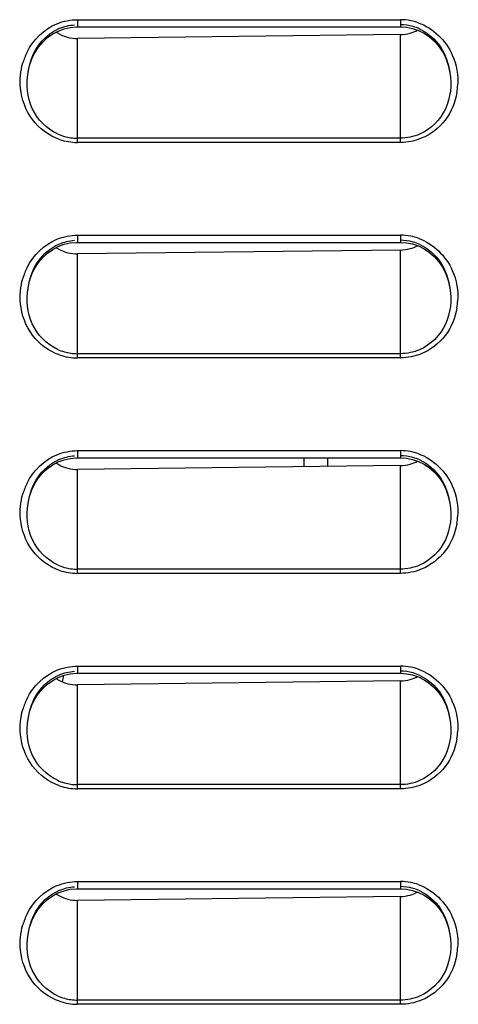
# Model space of a CAD drawing. Header units: millimetres. Extents: x 0 to 1200, y 0 to 1150.
# Tile 14 of 80: x 167 to 185, y 412 to 453. Entities that reach past the tile are written whole.
import ezdxf

# ---------------------------------------------------------------- set-up
doc = ezdxf.new("R2010")
doc.units = ezdxf.units.MM
doc.header["$LTSCALE"] = 74.962963
doc.layers.get('0').update_dxf_attribs({"linetype": 'CONTINUOUS'})

msp = doc.modelspace()

# ---------------------------------------------------------------- linework, layer by layer
at = {"color": 9, "linetype": 'CONTINUOUS'}
for p, q in [((169.124, 452.889), (169.124, 452.589)), ((169.124, 452.889), (182.624, 452.889)), ((182.624, 452.889), (182.624, 452.589)), ((169.124, 447.763), (169.124, 452.105)), ((182.624, 447.763), (182.624, 452.267)), ((182.624, 447.939), (169.124, 447.939)), ((182.624, 447.763), (169.124, 447.763)), ((169.124, 443.889), (169.124, 443.589)), ((169.124, 443.889), (182.624, 443.889)), ((182.624, 443.889), (182.624, 443.589)), ((169.124, 438.763), (169.124, 443.105)), ((182.624, 438.763), (182.624, 443.267)), ((182.624, 438.939), (169.124, 438.939)), ((182.624, 438.763), (169.124, 438.763)), ((169.124, 434.889), (169.124, 434.589)), ((169.124, 434.889), (182.624, 434.889)), ((182.624, 434.889), (182.624, 434.589)), ((178.583, 434.589), (178.583, 434.218)), ((169.124, 429.763), (169.124, 434.105)), ((182.624, 429.763), (182.624, 434.267)), ((182.624, 429.939), (169.124, 429.939)), ((182.624, 429.763), (169.124, 429.763)), ((169.124, 425.889), (169.124, 425.589)), ((169.124, 425.889), (182.624, 425.889)), ((182.624, 425.889), (182.624, 425.589)), ((182.624, 420.763), (182.624, 425.267)), ((169.124, 420.763), (169.124, 425.105)), ((182.624, 420.939), (169.124, 420.939)), ((182.624, 420.763), (169.124, 420.763)), ((169.124, 416.889), (169.124, 416.589)), ((169.124, 416.889), (182.624, 416.889)), ((182.624, 416.889), (182.624, 416.589)), ((182.624, 411.763), (182.624, 416.267)), ((169.124, 411.763), (169.124, 416.105)), ((182.624, 411.939), (169.124, 411.939)), ((182.624, 411.763), (169.124, 411.763))]:
    msp.add_line(p, q, dxfattribs=at)
at = {"color": 7, "linetype": 'CONTINUOUS'}
for p, q in [((168.084, 452.293), (168.317, 452.416)), ((168.317, 452.416), (168.563, 452.507)), ((168.563, 452.507), (168.816, 452.565)), ((168.816, 452.565), (169.074, 452.588)), ((169.074, 452.588), (169.124, 452.589)), ((169.124, 452.589), (182.624, 452.589)), ((182.624, 452.589), (182.873, 452.573)), ((182.873, 452.573), (183.13, 452.522)), ((183.13, 452.522), (183.381, 452.438)), ((183.381, 452.438), (183.621, 452.319)), ((167.666, 451.956), (167.866, 452.139)), ((167.866, 452.139), (168.084, 452.293)), ((182.624, 452.267), (169.124, 452.105)), ((183.621, 452.319), (183.846, 452.168)), ((183.846, 452.168), (184.053, 451.985)), ((184.053, 451.985), (184.237, 451.774)), ((167.337, 451.511), (167.489, 451.746)), ((167.489, 451.746), (167.666, 451.956)), ((184.237, 451.774), (184.396, 451.537)), ((167.116, 450.977), (167.212, 451.255)), ((167.212, 451.255), (167.337, 451.511)), ((184.396, 451.537), (184.527, 451.275)), ((184.527, 451.275), (184.628, 450.992)), ((167.052, 450.677), (167.116, 450.977)), ((184.628, 450.992), (184.696, 450.675)), ((167.052, 450.677), (167.054, 450.69)), ((184.694, 450.69), (184.696, 450.675)), ((168.084, 443.293), (168.317, 443.416)), ((168.317, 443.416), (168.563, 443.507)), ((168.563, 443.507), (168.816, 443.565)), ((168.816, 443.565), (169.074, 443.588)), ((169.074, 443.588), (169.124, 443.589)), ((169.124, 443.589), (182.624, 443.589)), ((182.624, 443.589), (182.873, 443.573)), ((182.873, 443.573), (183.13, 443.522)), ((183.13, 443.522), (183.381, 443.438)), ((183.381, 443.438), (183.621, 443.319)), ((167.489, 442.746), (167.666, 442.956)), ((167.666, 442.956), (167.866, 443.139)), ((167.866, 443.139), (168.084, 443.293)), ((182.624, 443.267), (169.124, 443.105)), ((183.621, 443.319), (183.846, 443.168)), ((183.846, 443.168), (184.053, 442.985)), ((184.053, 442.985), (184.237, 442.774)), ((167.337, 442.511), (167.489, 442.746)), ((184.237, 442.774), (184.396, 442.537)), ((184.396, 442.537), (184.527, 442.275)), ((167.116, 441.977), (167.212, 442.255)), ((167.212, 442.255), (167.337, 442.511)), ((184.527, 442.275), (184.628, 441.992)), ((167.052, 441.677), (167.116, 441.977)), ((184.628, 441.992), (184.696, 441.675)), ((167.052, 441.677), (167.054, 441.69)), ((184.694, 441.69), (184.696, 441.675)), ((167.866, 434.139), (168.084, 434.293)), ((168.084, 434.293), (168.317, 434.416)), ((168.317, 434.416), (168.563, 434.507)), ((168.563, 434.507), (168.816, 434.565)), ((168.816, 434.565), (169.074, 434.588)), ((169.074, 434.588), (169.124, 434.589)), ((169.124, 434.589), (182.624, 434.589)), ((179.574, 434.589), (179.574, 434.23)), ((182.624, 434.589), (182.873, 434.573)), ((182.873, 434.573), (183.13, 434.522)), ((183.13, 434.522), (183.381, 434.438)), ((183.381, 434.438), (183.621, 434.319)), ((183.621, 434.319), (183.846, 434.168)), ((167.489, 433.746), (167.666, 433.956)), ((167.666, 433.956), (167.866, 434.139)), ((182.624, 434.267), (169.124, 434.105)), ((183.846, 434.168), (184.053, 433.985)), ((184.053, 433.985), (184.237, 433.774)), ((167.212, 433.255), (167.337, 433.511)), ((167.337, 433.511), (167.489, 433.746)), ((184.237, 433.774), (184.396, 433.537)), ((184.396, 433.537), (184.527, 433.275)), ((167.116, 432.977), (167.212, 433.255)), ((184.527, 433.275), (184.628, 432.992)), ((167.052, 432.677), (167.116, 432.977)), ((167.052, 432.677), (167.054, 432.69)), ((184.628, 432.992), (184.696, 432.675)), ((184.694, 432.69), (184.696, 432.675)), ((167.866, 425.139), (168.084, 425.293)), ((168.084, 425.293), (168.317, 425.416)), ((168.317, 425.416), (168.563, 425.507)), ((168.563, 425.507), (168.816, 425.565)), ((168.816, 425.565), (169.074, 425.588)), ((169.074, 425.588), (169.124, 425.589)), ((169.124, 425.589), (182.624, 425.589)), ((182.624, 425.267), (169.124, 425.105)), ((182.624, 425.589), (182.873, 425.573)), ((182.873, 425.573), (183.13, 425.522)), ((183.13, 425.522), (183.381, 425.438)), ((183.381, 425.438), (183.621, 425.319)), ((183.621, 425.319), (183.846, 425.168)), ((167.489, 424.746), (167.666, 424.956)), ((167.666, 424.956), (167.866, 425.139)), ((183.846, 425.168), (184.053, 424.985)), ((184.053, 424.985), (184.237, 424.774)), ((167.212, 424.255), (167.337, 424.511)), ((167.337, 424.511), (167.489, 424.746)), ((184.237, 424.774), (184.396, 424.537)), ((184.396, 424.537), (184.527, 424.275)), ((167.116, 423.977), (167.212, 424.255)), ((184.527, 424.275), (184.628, 423.992)), ((167.052, 423.677), (167.116, 423.977)), ((167.052, 423.677), (167.054, 423.69)), ((184.628, 423.992), (184.696, 423.675)), ((184.694, 423.69), (184.696, 423.675)), ((167.866, 416.139), (168.084, 416.293)), ((168.084, 416.293), (168.317, 416.416)), ((168.234, 416.372), (168.358, 416.434)), ((168.317, 416.416), (168.563, 416.507)), ((168.563, 416.507), (168.816, 416.565)), ((168.816, 416.565), (169.074, 416.588)), ((169.074, 416.588), (169.124, 416.589)), ((169.124, 416.589), (182.624, 416.589)), ((182.624, 416.267), (169.124, 416.105)), ((182.624, 416.589), (182.873, 416.573)), ((182.873, 416.573), (183.13, 416.522)), ((183.13, 416.522), (183.381, 416.438)), ((183.381, 416.438), (183.621, 416.319)), ((183.621, 416.319), (183.846, 416.168)), ((167.489, 415.746), (167.666, 415.956)), ((167.666, 415.956), (167.866, 416.139)), ((183.846, 416.168), (184.053, 415.985)), ((184.053, 415.985), (184.237, 415.774)), ((167.212, 415.255), (167.337, 415.511)), ((167.337, 415.511), (167.489, 415.746)), ((184.237, 415.774), (184.396, 415.537)), ((184.396, 415.537), (184.527, 415.275)), ((167.052, 414.677), (167.116, 414.977)), ((167.116, 414.977), (167.212, 415.255)), ((184.527, 415.275), (184.628, 414.992)), ((184.628, 414.992), (184.696, 414.675)), ((167.052, 414.677), (167.054, 414.69)), ((184.694, 414.69), (184.696, 414.675))]:
    msp.add_line(p, q, dxfattribs=at)
at = {"color": 9, "linetype": 'CONTINUOUS'}
for centre, radius, start, end in [((182.623, 450.613), 2.275, 78.9388, 89.9835), ((182.62, 450.603), 2.286, 70.8862, 78.9181), ((169.441, 450.33), 2.713, 153.6121, 163.9397), ((182.269, 450.3), 2.755, 350.7281, 356.2568), ((169.127, 450.099), 2.336, 251.1137, 269.9255), ((182.623, 441.613), 2.275, 78.9388, 89.9835), ((182.62, 441.603), 2.286, 70.8862, 78.9181), ((169.441, 441.33), 2.713, 153.6121, 163.9397), ((182.269, 441.3), 2.755, 350.7281, 356.2568), ((169.127, 441.099), 2.336, 251.1137, 269.9255), ((182.623, 432.613), 2.275, 78.9388, 89.9835), ((182.62, 432.603), 2.286, 70.8862, 78.9181), ((169.441, 432.33), 2.713, 153.6121, 163.9397), ((182.269, 432.3), 2.755, 350.7281, 356.2568), ((169.127, 432.099), 2.336, 251.1137, 269.9255), ((182.623, 423.613), 2.275, 78.9388, 89.9835), ((182.62, 423.603), 2.286, 70.8862, 78.9181), ((169.441, 423.33), 2.713, 153.6121, 163.9397), ((182.269, 423.3), 2.755, 350.7281, 356.2568), ((169.127, 423.099), 2.336, 251.1137, 269.9255), ((182.623, 414.613), 2.275, 78.9388, 89.9835), ((182.62, 414.603), 2.286, 70.8862, 78.9181), ((169.441, 414.33), 2.713, 153.6121, 163.9397), ((182.269, 414.3), 2.755, 350.7281, 356.2568), ((169.127, 414.099), 2.336, 251.1137, 269.9255)]:
    msp.add_arc(centre, radius, start, end, dxfattribs=at)
at = {"color": 7, "linetype": 'CONTINUOUS'}
for centre, radius, start, end in [((182.622, 450.728), 1.949, 74.0884, 89.957), ((182.604, 453.845), 1.578, 285.8836, 297.8049), ((182.619, 450.72), 1.958, 65.2625, 74.0491), ((169.102, 453.67), 1.565, 236.2192, 238.6182), ((169.125, 449.989), 2.05, 245.7681, 254.4178), ((169.125, 449.992), 2.053, 254.4558, 269.965), ((169.102, 444.671), 1.567, 236.2262, 240.6443), ((182.622, 441.728), 1.949, 74.0884, 89.957), ((182.604, 444.845), 1.578, 285.7806, 297.8103), ((182.619, 441.72), 1.958, 65.2625, 74.0491), ((169.125, 440.989), 2.05, 245.7681, 254.4178), ((169.125, 440.992), 2.053, 254.4558, 269.965), ((169.102, 435.671), 1.567, 236.2262, 240.6443), ((182.622, 432.728), 1.949, 74.0884, 89.957), ((182.604, 435.845), 1.578, 285.7806, 297.8103), ((182.619, 432.72), 1.958, 65.2625, 74.0491), ((169.125, 431.989), 2.05, 245.7681, 254.4178), ((169.125, 431.992), 2.053, 254.4558, 269.965), ((182.622, 423.728), 1.949, 74.0884, 89.957), ((169.102, 426.671), 1.567, 236.2262, 240.6443), ((156.674, 427.26), 11.995, 350.2511, 351.5543), ((182.604, 426.845), 1.578, 285.7806, 297.8103), ((182.619, 423.72), 1.958, 65.2625, 74.0491), ((169.125, 422.989), 2.05, 245.7681, 254.4178), ((169.125, 422.992), 2.053, 254.4558, 269.965), ((182.622, 414.728), 1.949, 74.0884, 89.957), ((169.102, 417.671), 1.567, 236.2262, 240.6443), ((182.604, 417.845), 1.578, 285.7806, 297.8103), ((182.619, 414.72), 1.958, 65.2625, 74.0491), ((169.125, 413.989), 2.05, 245.7681, 254.4178), ((169.125, 413.992), 2.053, 254.4558, 269.965)]:
    msp.add_arc(centre, radius, start, end, dxfattribs=at)
at = {"color": 9, "linetype": 'CONTINUOUS'}
for points in [[(168.262, 452.719), (168.533, 452.83), (168.831, 452.889), (169.124, 452.889)], [(167.01, 451.535), (167.266, 452.05), (167.73, 452.502), (168.262, 452.719)], [(183.369, 452.763), (183.988, 452.549), (184.534, 452.012), (184.795, 451.412)], [(184.795, 451.412), (184.969, 451.011), (185.046, 450.556), (185.018, 450.12)], [(166.737, 450.029), (166.703, 450.379), (166.736, 450.742), (166.833, 451.08)], [(183.498, 447.934), (183.223, 447.822), (182.921, 447.763), (182.624, 447.763)], [(168.262, 443.719), (168.533, 443.83), (168.831, 443.889), (169.124, 443.889)], [(183.369, 443.763), (183.988, 443.549), (184.534, 443.012), (184.795, 442.412)], [(167.01, 442.535), (167.266, 443.05), (167.73, 443.502), (168.262, 443.719)], [(184.795, 442.412), (184.969, 442.011), (185.046, 441.556), (185.018, 441.12)], [(166.737, 441.029), (166.703, 441.379), (166.736, 441.742), (166.833, 442.08)], [(183.498, 438.934), (183.223, 438.822), (182.921, 438.763), (182.624, 438.763)], [(167.01, 433.535), (167.266, 434.05), (167.73, 434.502), (168.262, 434.719)], [(168.262, 434.719), (168.533, 434.83), (168.831, 434.889), (169.124, 434.889)], [(183.369, 434.763), (183.988, 434.549), (184.534, 434.012), (184.795, 433.412)], [(166.737, 432.029), (166.703, 432.379), (166.736, 432.742), (166.833, 433.08)], [(184.795, 433.412), (184.969, 433.011), (185.046, 432.556), (185.018, 432.12)], [(183.498, 429.934), (183.223, 429.822), (182.921, 429.763), (182.624, 429.763)], [(167.01, 424.535), (167.266, 425.05), (167.73, 425.502), (168.262, 425.719)], [(168.262, 425.719), (168.533, 425.83), (168.831, 425.889), (169.124, 425.889)], [(183.369, 425.763), (183.988, 425.549), (184.534, 425.012), (184.795, 424.412)], [(166.737, 423.029), (166.703, 423.379), (166.736, 423.742), (166.833, 424.08)], [(184.795, 424.412), (184.969, 424.011), (185.046, 423.556), (185.018, 423.12)], [(183.498, 420.934), (183.223, 420.822), (182.921, 420.763), (182.624, 420.763)], [(167.01, 415.535), (167.266, 416.05), (167.73, 416.502), (168.262, 416.719)], [(168.262, 416.719), (168.533, 416.83), (168.831, 416.889), (169.124, 416.889)], [(183.369, 416.763), (183.988, 416.549), (184.534, 416.012), (184.795, 415.412)], [(184.795, 415.412), (184.969, 415.011), (185.046, 414.556), (185.018, 414.12)], [(166.737, 414.029), (166.703, 414.379), (166.736, 414.742), (166.833, 415.08)], [(183.498, 411.934), (183.223, 411.822), (182.921, 411.763), (182.624, 411.763)]]:
    msp.add_open_spline(points, degree=3, dxfattribs=at)
at = {"color": 7, "linetype": 'CONTINUOUS'}
for points, knots in [([(167.054, 450.69), (167.113, 451.07), (167.374, 451.824), (167.993, 452.36), (168.345, 452.514)], [0, 0, 0, 0, 0.499961, 1, 1, 1, 1]), ([(183.438, 452.498), (183.782, 452.34), (184.381, 451.804), (184.636, 451.064), (184.694, 450.69)], [0, 0, 0, 0, 0.500128, 1, 1, 1, 1]), ([(168.284, 448.119), (167.829, 448.324), (167.059, 449.12), (166.976, 450.182), (167.052, 450.677)], [0, 0, 0, 0, 0.499297, 1, 1, 1, 1]), ([(184.696, 450.675), (184.771, 450.174), (184.685, 449.099), (183.893, 448.303), (183.429, 448.104)], [0, 0, 0, 0, 0.500797, 1, 1, 1, 1]), ([(167.054, 441.69), (167.113, 442.07), (167.374, 442.824), (167.993, 443.36), (168.345, 443.514)], [0, 0, 0, 0, 0.499961, 1, 1, 1, 1]), ([(183.438, 443.498), (183.782, 443.34), (184.381, 442.804), (184.636, 442.064), (184.694, 441.69)], [0, 0, 0, 0, 0.500128, 1, 1, 1, 1]), ([(168.284, 439.119), (167.829, 439.324), (167.059, 440.12), (166.976, 441.182), (167.052, 441.677)], [0, 0, 0, 0, 0.499297, 1, 1, 1, 1]), ([(184.696, 441.675), (184.771, 441.174), (184.685, 440.099), (183.893, 439.303), (183.429, 439.104)], [0, 0, 0, 0, 0.500797, 1, 1, 1, 1]), ([(167.054, 432.69), (167.113, 433.07), (167.374, 433.824), (167.993, 434.36), (168.345, 434.514)], [0, 0, 0, 0, 0.499961, 1, 1, 1, 1]), ([(183.438, 434.498), (183.782, 434.34), (184.381, 433.804), (184.636, 433.064), (184.694, 432.69)], [0, 0, 0, 0, 0.500128, 1, 1, 1, 1]), ([(168.284, 430.119), (167.829, 430.324), (167.059, 431.12), (166.976, 432.182), (167.052, 432.677)], [0, 0, 0, 0, 0.499297, 1, 1, 1, 1]), ([(184.696, 432.675), (184.771, 432.174), (184.685, 431.099), (183.893, 430.303), (183.429, 430.104)], [0, 0, 0, 0, 0.500797, 1, 1, 1, 1]), ([(167.054, 423.69), (167.113, 424.07), (167.374, 424.824), (167.993, 425.36), (168.345, 425.514)], [0, 0, 0, 0, 0.499961, 1, 1, 1, 1]), ([(183.438, 425.498), (183.782, 425.34), (184.381, 424.804), (184.636, 424.064), (184.694, 423.69)], [0, 0, 0, 0, 0.500128, 1, 1, 1, 1]), ([(168.284, 421.119), (167.829, 421.324), (167.059, 422.12), (166.976, 423.182), (167.052, 423.677)], [0, 0, 0, 0, 0.499297, 1, 1, 1, 1]), ([(184.696, 423.675), (184.771, 423.174), (184.685, 422.099), (183.893, 421.303), (183.429, 421.104)], [0, 0, 0, 0, 0.500797, 1, 1, 1, 1]), ([(167.054, 414.69), (167.113, 415.07), (167.374, 415.824), (167.993, 416.36), (168.345, 416.514)], [0, 0, 0, 0, 0.499961, 1, 1, 1, 1]), ([(183.438, 416.498), (183.782, 416.34), (184.381, 415.804), (184.636, 415.064), (184.694, 414.69)], [0, 0, 0, 0, 0.500128, 1, 1, 1, 1]), ([(168.284, 412.119), (167.829, 412.324), (167.059, 413.12), (166.976, 414.182), (167.052, 414.677)], [0, 0, 0, 0, 0.499297, 1, 1, 1, 1]), ([(184.696, 414.675), (184.771, 414.174), (184.685, 413.099), (183.893, 412.303), (183.429, 412.104)], [0, 0, 0, 0, 0.500797, 1, 1, 1, 1])]:
    msp.add_open_spline(points, degree=3, knots=knots, dxfattribs=at)
for points in [[(168.345, 452.514), (168.552, 452.605), (168.778, 452.66), (169.002, 452.674)], [(168.287, 452.334), (168.534, 452.183), (168.835, 452.101), (169.124, 452.105)], [(182.624, 452.267), (182.762, 452.268), (182.902, 452.289), (183.035, 452.327)], [(183.429, 448.104), (183.177, 447.996), (182.898, 447.939), (182.624, 447.939)], [(168.345, 443.514), (168.552, 443.605), (168.778, 443.66), (169.002, 443.674)], [(168.334, 443.306), (168.571, 443.173), (168.852, 443.102), (169.124, 443.105)], [(182.624, 443.267), (182.762, 443.268), (182.9, 443.289), (183.033, 443.326)], [(183.429, 439.104), (183.177, 438.996), (182.898, 438.939), (182.624, 438.939)], [(168.334, 434.306), (168.571, 434.173), (168.852, 434.102), (169.124, 434.105)], [(168.345, 434.514), (168.552, 434.605), (168.778, 434.66), (169.002, 434.674)], [(182.624, 434.267), (182.762, 434.268), (182.9, 434.289), (183.033, 434.326)], [(183.429, 430.104), (183.177, 429.996), (182.898, 429.939), (182.624, 429.939)], [(168.345, 425.514), (168.552, 425.605), (168.778, 425.66), (169.002, 425.674)], [(168.334, 425.306), (168.571, 425.173), (168.852, 425.102), (169.124, 425.105)], [(182.624, 425.267), (182.762, 425.268), (182.9, 425.289), (183.033, 425.326)], [(183.429, 421.104), (183.177, 420.996), (182.898, 420.939), (182.624, 420.939)], [(168.345, 416.514), (168.552, 416.605), (168.778, 416.66), (169.002, 416.674)], [(168.334, 416.306), (168.571, 416.173), (168.852, 416.102), (169.124, 416.105)], [(182.624, 416.267), (182.762, 416.268), (182.9, 416.289), (183.033, 416.326)], [(183.429, 412.104), (183.177, 411.996), (182.898, 411.939), (182.624, 411.939)]]:
    msp.add_open_spline(points, degree=3, dxfattribs=at)
at = {"color": 9, "linetype": 'CONTINUOUS'}
for points, knots in [([(168.371, 447.888), (167.929, 448.04), (167.121, 448.633), (166.783, 449.563), (166.737, 450.029)], [0, 0, 0, 0, 0.499123, 1, 1, 1, 1]), ([(184.988, 449.856), (184.92, 449.442), (184.587, 448.631), (183.886, 448.091), (183.498, 447.934)], [0, 0, 0, 0, 0.500672, 1, 1, 1, 1]), ([(168.371, 438.888), (167.929, 439.04), (167.121, 439.633), (166.783, 440.563), (166.737, 441.029)], [0, 0, 0, 0, 0.499123, 1, 1, 1, 1]), ([(184.988, 440.856), (184.92, 440.442), (184.587, 439.631), (183.886, 439.091), (183.498, 438.934)], [0, 0, 0, 0, 0.500672, 1, 1, 1, 1]), ([(168.371, 429.888), (167.929, 430.04), (167.121, 430.633), (166.783, 431.563), (166.737, 432.029)], [0, 0, 0, 0, 0.499123, 1, 1, 1, 1]), ([(184.988, 431.856), (184.92, 431.442), (184.587, 430.631), (183.886, 430.091), (183.498, 429.934)], [0, 0, 0, 0, 0.500672, 1, 1, 1, 1]), ([(168.371, 420.888), (167.929, 421.04), (167.121, 421.633), (166.783, 422.563), (166.737, 423.029)], [0, 0, 0, 0, 0.499123, 1, 1, 1, 1]), ([(184.988, 422.856), (184.92, 422.442), (184.587, 421.631), (183.886, 421.091), (183.498, 420.934)], [0, 0, 0, 0, 0.500672, 1, 1, 1, 1]), ([(168.371, 411.888), (167.929, 412.04), (167.121, 412.633), (166.783, 413.563), (166.737, 414.029)], [0, 0, 0, 0, 0.499123, 1, 1, 1, 1]), ([(184.988, 413.856), (184.92, 413.442), (184.587, 412.631), (183.886, 412.091), (183.498, 411.934)], [0, 0, 0, 0, 0.500672, 1, 1, 1, 1])]:
    msp.add_open_spline(points, degree=3, knots=knots, dxfattribs=at)

doc.saveas('drawing.dxf')
